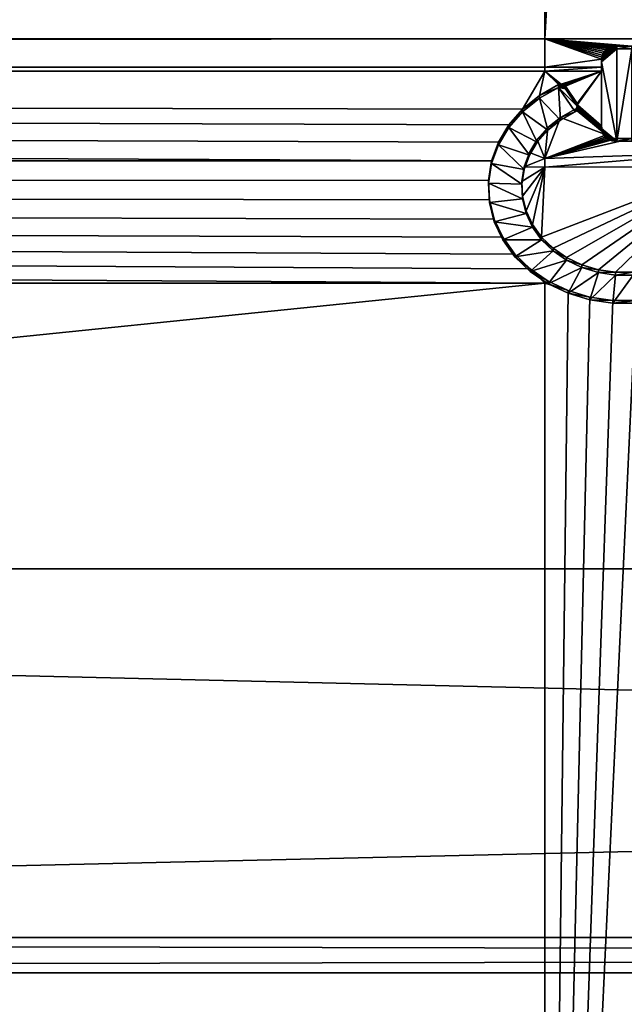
# Model space of a CAD drawing. Extents: x 0 to 895, y 0 to 479.
# Tile 5 of 30: x 368 to 380, y 24 to 44. Entities that reach past the tile are written whole.
import ezdxf

# ---------------------------------------------------------------- set-up
doc = ezdxf.new("R2010")
doc.units = 0

msp = doc.modelspace()

# ---------------------------------------------------------------- linework, layer by layer
for points in [[(788.799988, 448.7229), (788.799988, 25.122911), (106.199982, 448.7229)], [(106.199982, 448.7229), (788.799988, 25.122911), (106.199982, 25.122911)], [(788.099976, 448.022888, 395.237183), (788.099976, 25.822908, 131.417313), (106.899979, 448.022888, 395.237183)], [(106.899979, 448.022888, 395.237183), (788.099976, 25.822908, 131.417313), (106.899979, 25.822908, 131.417313)], [(788.099976, 25.822908, 0.7), (788.099976, 448.022888, 0.7), (106.899979, 25.822908, 0.7)], [(106.899979, 25.822908, 0.7), (788.099976, 448.022888, 0.7), (106.899979, 448.022888, 0.7)], [(377.929169, 43.612331, 149.254715), (377.929169, 255.127777, 281.424225), (0, 43.612331, 149.254715)], [(0, 43.612331, 149.254715), (377.929169, 255.127777, 281.424225), (0, 255.127777, 281.424225)], [(388.890106, 43.612331, 149.254715), (388.890106, 255.127777, 281.424225), (377.929169, 43.612331, 149.254715)], [(377.929169, 43.612331, 149.254715), (388.890106, 255.127777, 281.424225), (377.929169, 255.127777, 281.424225)], [(0, 43.047993, 148.902084), (377.929169, 43.047993, 148.902084), (377.929169, 43.612331, 149.254715)], [(0, 43.047993, 148.902084), (377.929169, 43.612331, 149.254715), (0, 43.612331, 149.254715)], [(379.107269, 43.361397, 149.0979), (379.137848, 43.391766, 149.116867), (377.929169, 43.612331, 149.254715)], [(377.929169, 43.612331, 149.254715), (379.137848, 43.391766, 149.116867), (379.173645, 43.417664, 149.133087)], [(379.173645, 43.417664, 149.133087), (379.213806, 43.438522, 149.146103), (377.929169, 43.612331, 149.254715)], [(377.929169, 43.612331, 149.254715), (379.213806, 43.438522, 149.146103), (379.257294, 43.453812, 149.155655)], [(377.929169, 43.612331, 149.254715), (379.257294, 43.453812, 149.155655), (379.30307, 43.463142, 149.161484)], [(379.05368, 43.251633, 149.029327), (379.064667, 43.290466, 149.053589), (377.929169, 43.612331, 149.254715)], [(377.929169, 43.612331, 149.254715), (379.064667, 43.290466, 149.053589), (379.082672, 43.327362, 149.076645)], [(377.929169, 43.612331, 149.254715), (379.082672, 43.327362, 149.076645), (379.107269, 43.361397, 149.0979)], [(379.30307, 43.463142, 149.161484), (379.350006, 43.46627, 149.163437), (377.929169, 43.612331, 149.254715)], [(377.929169, 43.612331, 149.254715), (379.350006, 43.46627, 149.163437), (379.649994, 43.46627, 149.163437)], [(377.929169, 43.612331, 149.254715), (379.649994, 43.46627, 149.163437), (388.890106, 43.612331, 149.254715)], [(379.05368, 43.251633, 149.029327), (377.929169, 43.612331, 149.254715), (379.049988, 43.211849, 149.004456)], [(379.049988, 43.211849, 149.004456), (377.929169, 43.612331, 149.254715), (377.929169, 43.047993, 148.902084)], [(379.350006, 43.41328, 149.248245), (379.049988, 43.158859, 149.089264), (379.349976, 41.583271, 148.104721)], [(379.350006, 43.41328, 149.248245), (379.30307, 43.410152, 149.246292), (379.049988, 43.158859, 149.089264)], [(379.049988, 43.158859, 149.089264), (379.30307, 43.410152, 149.246292), (379.257294, 43.400826, 149.240463)], [(379.049988, 43.158859, 149.089264), (379.257294, 43.400826, 149.240463), (379.213806, 43.385536, 149.230911)], [(379.213806, 43.385536, 149.230911), (379.173645, 43.364674, 149.217896), (379.049988, 43.158859, 149.089264)], [(379.049988, 43.158859, 149.089264), (379.173645, 43.364674, 149.217896), (379.137848, 43.338745, 149.201691)], [(379.049988, 43.158859, 149.089264), (379.137848, 43.338745, 149.201691), (379.107269, 43.308407, 149.182724)], [(379.107269, 43.308407, 149.182724), (379.05368, 43.198647, 149.114136), (379.049988, 43.158859, 149.089264)], [(379.107269, 43.308407, 149.182724), (379.064667, 43.237476, 149.138397), (379.05368, 43.198647, 149.114136)], [(379.064667, 43.237476, 149.138397), (379.064667, 43.290466, 149.053589), (379.05368, 43.251633, 149.029327)], [(379.082672, 43.274372, 149.161438), (379.082672, 43.327362, 149.076645), (379.064667, 43.290466, 149.053589)], [(379.082672, 43.274372, 149.161438), (379.064667, 43.237476, 149.138397), (379.107269, 43.308407, 149.182724)], [(379.082672, 43.274372, 149.161438), (379.064667, 43.290466, 149.053589), (379.064667, 43.237476, 149.138397)], [(379.107269, 43.308407, 149.182724), (379.107269, 43.361397, 149.0979), (379.082672, 43.327362, 149.076645)], [(379.107269, 43.308407, 149.182724), (379.082672, 43.327362, 149.076645), (379.082672, 43.274372, 149.161438)], [(379.137848, 43.338745, 149.201691), (379.137848, 43.391766, 149.116867), (379.107269, 43.361397, 149.0979)], [(379.137848, 43.338745, 149.201691), (379.107269, 43.361397, 149.0979), (379.107269, 43.308407, 149.182724)], [(379.173645, 43.364674, 149.217896), (379.173645, 43.417664, 149.133087), (379.137848, 43.391766, 149.116867)], [(379.173645, 43.364674, 149.217896), (379.137848, 43.391766, 149.116867), (379.137848, 43.338745, 149.201691)], [(379.213806, 43.385536, 149.230911), (379.213806, 43.438522, 149.146103), (379.173645, 43.417664, 149.133087)], [(379.213806, 43.385536, 149.230911), (379.173645, 43.417664, 149.133087), (379.173645, 43.364674, 149.217896)], [(379.257294, 43.400826, 149.240463), (379.257294, 43.453812, 149.155655), (379.213806, 43.438522, 149.146103)], [(379.257294, 43.400826, 149.240463), (379.213806, 43.438522, 149.146103), (379.213806, 43.385536, 149.230911)], [(379.30307, 43.410152, 149.246292), (379.30307, 43.463142, 149.161484), (379.257294, 43.453812, 149.155655)], [(379.30307, 43.410152, 149.246292), (379.257294, 43.453812, 149.155655), (379.257294, 43.400826, 149.240463)], [(379.350006, 43.41328, 149.248245), (379.350006, 43.46627, 149.163437), (379.30307, 43.463142, 149.161484)], [(379.350006, 43.41328, 149.248245), (379.30307, 43.463142, 149.161484), (379.30307, 43.410152, 149.246292)], [(379.649994, 41.583271, 148.104721), (379.649994, 43.41328, 149.248245), (379.349976, 41.583271, 148.104721)], [(379.349976, 41.583271, 148.104721), (379.649994, 43.41328, 149.248245), (379.350006, 43.41328, 149.248245)], [(379.350006, 43.41328, 149.248245), (379.649994, 43.41328, 149.248245), (379.350006, 43.46627, 149.163437)], [(379.350006, 43.46627, 149.163437), (379.649994, 43.41328, 149.248245), (379.649994, 43.46627, 149.163437)], [(379.049988, 43.211849, 149.004456), (377.929169, 43.047993, 148.902084), (379.049988, 43.047993, 148.902084)], [(379.05368, 43.198647, 149.114136), (379.05368, 43.251633, 149.029327), (379.049988, 43.211849, 149.004456)], [(379.05368, 43.198647, 149.114136), (379.049988, 43.211849, 149.004456), (379.049988, 43.158859, 149.089264)], [(379.049988, 43.047993, 148.902084), (379.049988, 43.158859, 149.089264), (379.049988, 43.211849, 149.004456)], [(379.049988, 42.97459, 148.856201), (379.049988, 41.837692, 148.263702), (379.049988, 43.158859, 149.089264)], [(379.049988, 42.97459, 148.856201), (379.049988, 43.158859, 149.089264), (379.049988, 43.047993, 148.902084)], [(379.349976, 41.583271, 148.104721), (379.049988, 43.158859, 149.089264), (379.049988, 41.837692, 148.263702)], [(379.064667, 43.237476, 149.138397), (379.05368, 43.251633, 149.029327), (379.05368, 43.198647, 149.114136)], [(0, 42.97459, 148.856201), (377.929169, 42.97459, 148.856201), (377.929169, 43.047993, 148.902084)], [(0, 42.97459, 148.856201), (377.929169, 43.047993, 148.902084), (0, 43.047993, 148.902084)], [(376.870789, 41.195004, 147.744186), (377.006348, 41.565479, 147.975693), (0, 42.97459, 148.856201)], [(0, 42.97459, 148.856201), (377.006348, 41.565479, 147.975693), (377.213898, 41.911156, 148.191711)], [(0, 42.97459, 148.856201), (377.213898, 41.911156, 148.191711), (377.487488, 42.222054, 148.385971)], [(0, 42.97459, 148.856201), (0, 41.24585, 147.77597), (376.870789, 41.195004, 147.744186)], [(377.487488, 42.222054, 148.385971), (377.929169, 42.97459, 148.856201), (0, 42.97459, 148.856201)], [(377.487488, 42.222054, 148.385971), (377.819183, 42.48914, 148.552887), (377.929169, 42.97459, 148.856201)], [(377.929169, 42.97459, 148.856201), (377.819183, 42.48914, 148.552887), (378.199432, 42.704762, 148.687607)], [(379.049988, 43.047993, 148.902084), (377.929169, 43.047993, 148.902084), (377.929169, 42.97459, 148.856201)], [(379.049988, 43.047993, 148.902084), (377.929169, 42.97459, 148.856201), (379.049988, 42.97459, 148.856201)], [(378.215149, 42.710693, 148.691315), (378.231873, 42.714237, 148.693527), (377.929169, 42.97459, 148.856201)], [(377.929169, 42.97459, 148.856201), (378.231873, 42.714237, 148.693527), (378.249023, 42.715309, 148.694199)], [(379.049988, 42.97459, 148.856201), (377.929169, 42.97459, 148.856201), (378.249023, 42.715309, 148.694199)], [(377.929169, 42.97459, 148.856201), (378.199432, 42.704762, 148.687607), (378.215149, 42.710693, 148.691315)], [(379.049988, 42.97459, 148.856201), (378.249023, 42.715309, 148.694199), (378.266174, 42.713882, 148.693298)], [(378.282745, 42.709946, 148.690857), (379.049988, 42.97459, 148.856201), (378.266174, 42.713882, 148.693298)], [(378.298309, 42.70369, 148.686935), (379.049988, 42.97459, 148.856201), (378.282745, 42.709946, 148.690857)], [(378.298309, 42.70369, 148.686935), (378.312347, 42.695255, 148.681656), (379.049988, 42.97459, 148.856201)], [(379.049988, 42.97459, 148.856201), (378.312347, 42.695255, 148.681656), (378.324493, 42.684883, 148.675186)], [(379.049988, 42.97459, 148.856201), (378.324493, 42.684883, 148.675186), (378.334351, 42.672932, 148.667709)], [(378.334351, 42.672932, 148.667709), (378.564392, 42.335003, 148.456543), (379.049988, 42.97459, 148.856201)], [(379.049988, 42.97459, 148.856201), (378.564392, 42.335003, 148.456543), (378.571228, 42.322784, 148.448929)], [(379.049988, 42.97459, 148.856201), (378.571228, 42.322784, 148.448929), (378.575684, 42.309822, 148.440826)], [(379.049988, 42.97459, 148.856201), (378.575684, 42.309822, 148.440826), (379.049988, 41.890682, 148.178909)], [(379.049988, 41.890682, 148.178909), (379.049988, 41.837692, 148.263702), (379.049988, 42.97459, 148.856201)], [(378.199432, 42.651772, 148.7724), (378.199432, 42.704762, 148.687607), (377.819183, 42.48914, 148.552887)], [(378.215149, 42.657703, 148.776108), (378.215149, 42.710693, 148.691315), (378.199432, 42.704762, 148.687607)], [(378.215149, 42.657703, 148.776108), (378.199432, 42.704762, 148.687607), (378.199432, 42.651772, 148.7724)], [(378.231873, 42.661251, 148.778336), (378.231873, 42.714237, 148.693527), (378.215149, 42.710693, 148.691315)], [(378.231873, 42.661251, 148.778336), (378.215149, 42.710693, 148.691315), (378.215149, 42.657703, 148.776108)], [(378.249023, 42.662323, 148.779007), (378.249023, 42.715309, 148.694199), (378.231873, 42.714237, 148.693527)], [(378.249023, 42.662323, 148.779007), (378.231873, 42.714237, 148.693527), (378.231873, 42.661251, 148.778336)], [(378.266174, 42.660892, 148.778091), (378.266174, 42.713882, 148.693298), (378.249023, 42.715309, 148.694199)], [(378.266174, 42.660892, 148.778091), (378.249023, 42.715309, 148.694199), (378.249023, 42.662323, 148.779007)], [(378.282745, 42.65696, 148.77565), (378.282745, 42.709946, 148.690857), (378.266174, 42.713882, 148.693298)], [(378.282745, 42.65696, 148.77565), (378.266174, 42.713882, 148.693298), (378.266174, 42.660892, 148.778091)], [(378.298309, 42.6507, 148.771729), (378.298309, 42.70369, 148.686935), (378.282745, 42.709946, 148.690857)], [(378.298309, 42.6507, 148.771729), (378.282745, 42.709946, 148.690857), (378.282745, 42.65696, 148.77565)], [(378.312347, 42.642265, 148.766464), (378.312347, 42.695255, 148.681656), (378.298309, 42.70369, 148.686935)], [(378.312347, 42.642265, 148.766464), (378.298309, 42.70369, 148.686935), (378.298309, 42.6507, 148.771729)], [(378.324493, 42.631893, 148.759995), (378.324493, 42.684883, 148.675186), (378.312347, 42.695255, 148.681656)], [(378.324493, 42.631893, 148.759995), (378.312347, 42.695255, 148.681656), (378.312347, 42.642265, 148.766464)], [(378.199432, 42.651772, 148.7724), (377.819183, 42.48914, 148.552887), (377.819183, 42.436153, 148.63768)], [(378.237518, 42.003155, 148.367111), (378.199432, 42.651772, 148.7724), (377.819183, 42.436153, 148.63768)], [(378.334351, 42.619915, 148.752518), (378.215149, 42.657703, 148.776108), (378.199432, 42.651772, 148.7724)], [(378.334351, 42.619915, 148.752518), (378.199432, 42.651772, 148.7724), (378.564392, 42.282017, 148.541351)], [(378.525726, 42.165192, 148.468353), (378.564392, 42.282017, 148.541351), (378.199432, 42.651772, 148.7724)], [(378.525726, 42.165192, 148.468353), (378.199432, 42.651772, 148.7724), (378.237518, 42.003155, 148.367111)], [(378.231873, 42.661251, 148.778336), (378.215149, 42.657703, 148.776108), (378.334351, 42.619915, 148.752518)], [(378.334351, 42.619915, 148.752518), (378.249023, 42.662323, 148.779007), (378.231873, 42.661251, 148.778336)], [(378.334351, 42.619915, 148.752518), (378.266174, 42.660892, 148.778091), (378.249023, 42.662323, 148.779007)], [(378.312347, 42.642265, 148.766464), (378.282745, 42.65696, 148.77565), (378.266174, 42.660892, 148.778091)], [(378.312347, 42.642265, 148.766464), (378.266174, 42.660892, 148.778091), (378.324493, 42.631893, 148.759995)], [(378.324493, 42.631893, 148.759995), (378.266174, 42.660892, 148.778091), (378.334351, 42.619915, 148.752518)], [(378.298309, 42.6507, 148.771729), (378.282745, 42.65696, 148.77565), (378.312347, 42.642265, 148.766464)], [(378.334351, 42.619915, 148.752518), (378.334351, 42.672932, 148.667709), (378.324493, 42.684883, 148.675186)], [(378.334351, 42.619915, 148.752518), (378.324493, 42.684883, 148.675186), (378.324493, 42.631893, 148.759995)], [(378.334351, 42.619915, 148.752518), (378.564392, 42.282017, 148.541351), (378.334351, 42.672932, 148.667709)], [(378.334351, 42.672932, 148.667709), (378.564392, 42.282017, 148.541351), (378.564392, 42.335003, 148.456543)], [(377.819183, 42.436153, 148.63768), (377.819183, 42.48914, 148.552887), (377.487488, 42.222054, 148.385971)], [(377.819183, 42.436153, 148.63768), (377.487488, 42.222054, 148.385971), (377.487488, 42.169064, 148.470779)], [(377.98587, 41.802048, 148.241425), (377.819183, 42.436153, 148.63768), (377.487488, 42.169064, 148.470779)], [(378.237518, 42.003155, 148.367111), (377.819183, 42.436153, 148.63768), (377.98587, 41.802048, 148.241425)], [(378.571228, 42.269794, 148.533737), (378.571228, 42.322784, 148.448929), (378.564392, 42.335003, 148.456543)], [(378.571228, 42.269794, 148.533737), (378.564392, 42.335003, 148.456543), (378.564392, 42.282017, 148.541351)], [(378.575684, 42.256832, 148.52562), (378.575684, 42.309822, 148.440826), (378.571228, 42.322784, 148.448929)], [(378.575684, 42.256832, 148.52562), (378.571228, 42.322784, 148.448929), (378.571228, 42.269794, 148.533737)], [(379.049988, 41.890682, 148.178909), (378.575684, 42.309822, 148.440826), (378.577667, 42.29644, 148.432449)], [(378.577667, 42.24345, 148.517258), (378.577667, 42.29644, 148.432449), (378.575684, 42.309822, 148.440826)], [(378.577667, 42.24345, 148.517258), (378.575684, 42.309822, 148.440826), (378.575684, 42.256832, 148.52562)], [(377.487488, 42.169064, 148.470779), (377.487488, 42.222054, 148.385971), (377.213898, 41.911156, 148.191711)], [(377.487488, 42.169064, 148.470779), (377.213898, 41.911156, 148.191711), (377.213898, 41.858166, 148.276505)], [(377.778076, 41.567623, 148.094971), (377.487488, 42.169064, 148.470779), (377.213898, 41.858166, 148.276505)], [(377.98587, 41.802048, 148.241425), (377.487488, 42.169064, 148.470779), (377.778076, 41.567623, 148.094971)], [(379.137848, 41.710766, 148.066498), (378.525726, 42.218178, 148.38356), (378.237518, 42.056171, 148.282303)], [(378.525726, 42.165192, 148.468353), (378.237518, 42.056171, 148.282303), (378.525726, 42.218178, 148.38356)], [(378.237518, 42.003155, 148.367111), (378.237518, 42.056171, 148.282303), (378.525726, 42.165192, 148.468353)], [(378.571228, 42.269794, 148.533737), (378.564392, 42.282017, 148.541351), (378.525726, 42.165192, 148.468353)], [(378.525726, 42.165192, 148.468353), (378.575684, 42.256832, 148.52562), (378.571228, 42.269794, 148.533737)], [(378.525726, 42.165192, 148.468353), (378.539062, 42.172581, 148.472977), (378.575684, 42.256832, 148.52562)], [(378.539062, 42.225571, 148.388184), (378.525726, 42.218178, 148.38356), (379.137848, 41.710766, 148.066498)], [(378.525726, 42.165192, 148.468353), (378.525726, 42.218178, 148.38356), (378.539062, 42.225571, 148.388184)], [(378.525726, 42.165192, 148.468353), (378.539062, 42.225571, 148.388184), (378.539062, 42.172581, 148.472977)], [(378.575684, 42.256832, 148.52562), (378.539062, 42.172581, 148.472977), (378.550842, 42.181671, 148.478668)], [(378.550842, 42.234688, 148.39386), (378.539062, 42.225571, 148.388184), (379.137848, 41.710766, 148.066498)], [(378.539062, 42.172581, 148.472977), (378.539062, 42.225571, 148.388184), (378.550842, 42.234688, 148.39386)], [(378.539062, 42.172581, 148.472977), (378.550842, 42.234688, 148.39386), (378.550842, 42.181671, 148.478668)], [(378.575684, 42.256832, 148.52562), (378.550842, 42.181671, 148.478668), (378.577667, 42.24345, 148.517258)], [(378.550842, 42.234688, 148.39386), (379.137848, 41.710766, 148.066498), (378.56073, 42.245239, 148.400467)], [(378.550842, 42.181671, 148.478668), (378.550842, 42.234688, 148.39386), (378.56073, 42.245239, 148.400467)], [(378.550842, 42.181671, 148.478668), (378.56073, 42.245239, 148.400467), (378.56073, 42.192249, 148.485275)], [(378.577667, 42.24345, 148.517258), (378.550842, 42.181671, 148.478668), (378.577148, 42.22995, 148.50882)], [(378.577148, 42.22995, 148.50882), (378.550842, 42.181671, 148.478668), (378.574066, 42.21669, 148.500549)], [(378.574066, 42.21669, 148.500549), (378.550842, 42.181671, 148.478668), (378.56073, 42.192249, 148.485275)], [(379.05368, 41.850864, 148.154037), (378.568542, 42.257011, 148.407822), (378.56073, 42.245239, 148.400467)], [(378.56073, 42.192249, 148.485275), (378.56073, 42.245239, 148.400467), (378.568542, 42.257011, 148.407822)], [(378.56073, 42.192249, 148.485275), (378.568542, 42.257011, 148.407822), (378.568542, 42.204021, 148.492615)], [(378.56073, 42.245239, 148.400467), (379.137848, 41.710766, 148.066498), (379.107269, 41.741135, 148.085464)], [(378.56073, 42.245239, 148.400467), (379.107269, 41.741135, 148.085464), (379.082672, 41.775166, 148.10672)], [(379.05368, 41.850864, 148.154037), (378.56073, 42.245239, 148.400467), (379.064667, 41.812061, 148.129776)], [(379.064667, 41.812061, 148.129776), (378.56073, 42.245239, 148.400467), (379.082672, 41.775166, 148.10672)], [(378.574066, 42.21669, 148.500549), (378.56073, 42.192249, 148.485275), (378.568542, 42.204021, 148.492615)], [(379.049988, 41.890682, 148.178909), (378.574066, 42.269676, 148.415726), (378.568542, 42.257011, 148.407822)], [(378.568542, 42.204021, 148.492615), (378.568542, 42.257011, 148.407822), (378.574066, 42.269676, 148.415726)], [(378.568542, 42.204021, 148.492615), (378.574066, 42.269676, 148.415726), (378.574066, 42.21669, 148.500549)], [(379.049988, 41.890682, 148.178909), (378.568542, 42.257011, 148.407822), (379.05368, 41.850864, 148.154037)], [(378.577148, 42.28294, 148.424011), (378.574066, 42.269676, 148.415726), (379.049988, 41.890682, 148.178909)], [(378.574066, 42.21669, 148.500549), (378.574066, 42.269676, 148.415726), (378.577148, 42.28294, 148.424011)], [(378.574066, 42.21669, 148.500549), (378.577148, 42.28294, 148.424011), (378.577148, 42.22995, 148.50882)], [(379.049988, 41.890682, 148.178909), (378.577667, 42.29644, 148.432449), (378.577148, 42.28294, 148.424011)], [(378.577148, 42.22995, 148.50882), (378.577148, 42.28294, 148.424011), (378.577667, 42.29644, 148.432449)], [(378.577148, 42.22995, 148.50882), (378.577667, 42.29644, 148.432449), (378.577667, 42.24345, 148.517258)], [(377.213898, 41.858166, 148.276505), (377.213898, 41.911156, 148.191711), (377.006348, 41.565479, 147.975693)], [(379.137848, 41.710766, 148.066498), (378.237518, 42.056171, 148.282303), (377.929169, 41.24585, 147.77597)], [(377.929169, 41.24585, 147.77597), (378.237518, 42.056171, 148.282303), (377.98587, 41.855038, 148.156631)], [(378.237518, 42.003155, 148.367111), (377.98587, 41.855038, 148.156631), (378.237518, 42.056171, 148.282303)], [(377.98587, 41.802048, 148.241425), (377.98587, 41.855038, 148.156631), (378.237518, 42.003155, 148.367111)], [(377.213898, 41.858166, 148.276505), (377.006348, 41.565479, 147.975693), (377.006348, 41.512489, 148.060501)], [(377.620178, 41.306732, 147.931931), (377.213898, 41.858166, 148.276505), (377.006348, 41.512489, 148.060501)], [(377.778076, 41.567623, 148.094971), (377.213898, 41.858166, 148.276505), (377.620178, 41.306732, 147.931931)], [(377.929169, 41.24585, 147.77597), (377.98587, 41.855038, 148.156631), (377.778076, 41.620613, 148.010162)], [(377.98587, 41.802048, 148.241425), (377.778076, 41.620613, 148.010162), (377.98587, 41.855038, 148.156631)], [(377.778076, 41.567623, 148.094971), (377.778076, 41.620613, 148.010162), (377.98587, 41.802048, 148.241425)], [(379.049988, 41.837692, 148.263702), (379.049988, 41.890682, 148.178909), (379.05368, 41.850864, 148.154037)], [(379.049988, 41.837692, 148.263702), (379.05368, 41.850864, 148.154037), (379.05368, 41.797874, 148.238831)], [(379.349976, 41.583271, 148.104721), (379.049988, 41.837692, 148.263702), (379.05368, 41.797874, 148.238831)], [(379.05368, 41.797874, 148.238831), (379.05368, 41.850864, 148.154037), (379.064667, 41.812061, 148.129776)], [(379.05368, 41.797874, 148.238831), (379.064667, 41.812061, 148.129776), (379.064667, 41.759075, 148.214584)], [(379.05368, 41.797874, 148.238831), (379.064667, 41.759075, 148.214584), (379.349976, 41.583271, 148.104721)], [(379.064667, 41.759075, 148.214584), (379.064667, 41.812061, 148.129776), (379.082672, 41.775166, 148.10672)], [(379.064667, 41.759075, 148.214584), (379.082672, 41.775166, 148.10672), (379.082672, 41.722179, 148.191544)], [(379.349976, 41.583271, 148.104721), (379.064667, 41.759075, 148.214584), (379.082672, 41.722179, 148.191544)], [(379.082672, 41.722179, 148.191544), (379.082672, 41.775166, 148.10672), (379.107269, 41.741135, 148.085464)], [(379.082672, 41.722179, 148.191544), (379.107269, 41.741135, 148.085464), (379.107269, 41.688145, 148.170258)], [(379.349976, 41.583271, 148.104721), (379.082672, 41.722179, 148.191544), (379.30304, 41.586399, 148.106689)], [(379.30304, 41.586399, 148.106689), (379.082672, 41.722179, 148.191544), (379.257263, 41.595726, 148.112503)], [(379.082672, 41.722179, 148.191544), (379.107269, 41.688145, 148.170258), (379.257263, 41.595726, 148.112503)], [(379.107269, 41.688145, 148.170258), (379.107269, 41.741135, 148.085464), (379.137848, 41.710766, 148.066498)], [(377.006348, 41.512489, 148.060501), (377.006348, 41.565479, 147.975693), (376.870789, 41.195004, 147.744186)], [(377.778076, 41.620613, 148.010162), (377.620178, 41.359722, 147.847137), (377.929169, 41.24585, 147.77597)], [(377.778076, 41.567623, 148.094971), (377.620178, 41.359722, 147.847137), (377.778076, 41.620613, 148.010162)], [(377.620178, 41.306732, 147.931931), (377.620178, 41.359722, 147.847137), (377.778076, 41.567623, 148.094971)], [(377.929169, 41.24585, 147.77597), (379.173645, 41.684837, 148.050293), (379.137848, 41.710766, 148.066498)], [(377.929169, 41.24585, 147.77597), (379.213776, 41.663975, 148.037262), (379.173645, 41.684837, 148.050293)], [(379.257263, 41.648716, 148.02771), (379.213776, 41.663975, 148.037262), (377.929169, 41.24585, 147.77597)], [(379.30304, 41.639389, 148.021896), (379.257263, 41.648716, 148.02771), (377.929169, 41.24585, 147.77597)], [(379.30304, 41.639389, 148.021896), (377.929169, 41.24585, 147.77597), (379.349976, 41.636257, 148.019928)], [(377.929169, 41.24585, 147.77597), (381.379822, 41.359722, 147.847137), (379.649994, 41.636257, 148.019928)], [(377.929169, 41.24585, 147.77597), (379.649994, 41.636257, 148.019928), (379.349976, 41.636257, 148.019928)], [(379.107269, 41.688145, 148.170258), (379.137848, 41.710766, 148.066498), (379.137848, 41.657776, 148.151291)], [(379.257263, 41.595726, 148.112503), (379.107269, 41.688145, 148.170258), (379.137848, 41.657776, 148.151291)], [(379.137848, 41.657776, 148.151291), (379.137848, 41.710766, 148.066498), (379.173645, 41.684837, 148.050293)], [(379.137848, 41.657776, 148.151291), (379.173645, 41.684837, 148.050293), (379.173645, 41.631847, 148.135101)], [(379.257263, 41.595726, 148.112503), (379.137848, 41.657776, 148.151291), (379.213776, 41.610985, 148.122055)], [(379.213776, 41.610985, 148.122055), (379.137848, 41.657776, 148.151291), (379.173645, 41.631847, 148.135101)], [(379.173645, 41.631847, 148.135101), (379.173645, 41.684837, 148.050293), (379.213776, 41.663975, 148.037262)], [(379.173645, 41.631847, 148.135101), (379.213776, 41.663975, 148.037262), (379.213776, 41.610985, 148.122055)], [(379.213776, 41.610985, 148.122055), (379.213776, 41.663975, 148.037262), (379.257263, 41.648716, 148.02771)], [(379.213776, 41.610985, 148.122055), (379.257263, 41.648716, 148.02771), (379.257263, 41.595726, 148.112503)], [(379.257263, 41.595726, 148.112503), (379.257263, 41.648716, 148.02771), (379.30304, 41.639389, 148.021896)], [(379.257263, 41.595726, 148.112503), (379.30304, 41.639389, 148.021896), (379.30304, 41.586399, 148.106689)], [(379.30304, 41.586399, 148.106689), (379.30304, 41.639389, 148.021896), (379.349976, 41.636257, 148.019928)], [(379.30304, 41.586399, 148.106689), (379.349976, 41.636257, 148.019928), (379.349976, 41.583271, 148.104721)], [(379.649994, 41.583271, 148.104721), (379.349976, 41.583271, 148.104721), (379.649994, 41.636257, 148.019928)], [(379.649994, 41.636257, 148.019928), (379.349976, 41.583271, 148.104721), (379.349976, 41.636257, 148.019928)], [(377.006348, 41.512489, 148.060501), (376.870789, 41.195004, 147.744186), (376.870789, 41.141987, 147.828995)], [(377.516724, 41.02692, 147.75708), (377.006348, 41.512489, 148.060501), (376.870789, 41.141987, 147.828995)], [(377.620178, 41.306732, 147.931931), (377.006348, 41.512489, 148.060501), (377.516724, 41.02692, 147.75708)], [(377.929169, 41.24585, 147.77597), (377.620178, 41.359722, 147.847137), (377.516724, 41.07991, 147.672287)], [(377.620178, 41.306732, 147.931931), (377.516724, 41.07991, 147.672287), (377.620178, 41.359722, 147.847137)], [(377.929169, 41.074276, 147.668762), (381.483246, 41.07991, 147.672287), (381.379822, 41.359722, 147.847137)], [(377.929169, 41.074276, 147.668762), (381.379822, 41.359722, 147.847137), (377.929169, 41.24585, 147.77597)], [(376.870789, 41.195004, 147.744186), (0, 41.24585, 147.77597), (0, 41.074276, 147.668762)], [(376.870789, 41.195004, 147.744186), (0, 41.074276, 147.668762), (376.811188, 40.810375, 147.50386)], [(376.870789, 41.141987, 147.828995), (376.870789, 41.195004, 147.744186), (376.811188, 40.810375, 147.50386)], [(376.870789, 41.141987, 147.828995), (376.811188, 40.810375, 147.50386), (376.811188, 40.757389, 147.588669)], [(377.470734, 40.736259, 147.57547), (376.870789, 41.141987, 147.828995), (376.811188, 40.757389, 147.588669)], [(377.516724, 41.02692, 147.75708), (376.870789, 41.141987, 147.828995), (377.470734, 40.736259, 147.57547)], [(377.516724, 41.02692, 147.75708), (377.516724, 41.07991, 147.672287), (377.620178, 41.306732, 147.931931)], [(377.929169, 41.24585, 147.77597), (377.516724, 41.07991, 147.672287), (377.929169, 41.074276, 147.668762)], [(0, 41.074276, 147.668762), (0, 38.775982, 146.232635), (377.929169, 38.775982, 146.232635)], [(377.929169, 38.775982, 146.232635), (377.634674, 39.060741, 146.410553), (0, 41.074276, 147.668762)], [(0, 41.074276, 147.668762), (377.634674, 39.060741, 146.410553), (377.333038, 39.352356, 146.592773)], [(0, 41.074276, 147.668762), (377.333038, 39.352356, 146.592773), (377.093964, 39.683075, 146.799438)], [(377.093964, 39.683075, 146.799438), (376.924408, 40.043354, 147.024567), (0, 41.074276, 147.668762)], [(0, 41.074276, 147.668762), (376.924408, 40.043354, 147.024567), (376.829224, 40.422768, 147.261658)], [(0, 41.074276, 147.668762), (376.829224, 40.422768, 147.261658), (376.811188, 40.810375, 147.50386)], [(377.929169, 41.074276, 147.668762), (377.516724, 41.07991, 147.672287), (377.470734, 40.789246, 147.490662)], [(377.516724, 41.02692, 147.75708), (377.470734, 40.789246, 147.490662), (377.516724, 41.07991, 147.672287)], [(377.929169, 41.074276, 147.668762), (377.470734, 40.789246, 147.490662), (377.483551, 40.496201, 147.307541)], [(377.470734, 40.736259, 147.57547), (377.470734, 40.789246, 147.490662), (377.516724, 41.02692, 147.75708)], [(377.483551, 40.496201, 147.307541), (377.554779, 40.209232, 147.12822), (377.929169, 41.074276, 147.668762)], [(377.929169, 41.074276, 147.668762), (377.554779, 40.209232, 147.12822), (377.682373, 39.936661, 146.957901)], [(377.929169, 41.074276, 147.668762), (377.682373, 39.936661, 146.957901), (377.86261, 39.686413, 146.801514)], [(377.86261, 39.686413, 146.801514), (381.483246, 41.07991, 147.672287), (377.929169, 41.074276, 147.668762)], [(377.86261, 39.686413, 146.801514), (378.090302, 39.465694, 146.663605), (381.483246, 41.07991, 147.672287)], [(381.483246, 41.07991, 147.672287), (378.090302, 39.465694, 146.663605), (378.358826, 39.280922, 146.548141)], [(381.483246, 41.07991, 147.672287), (378.358826, 39.280922, 146.548141), (378.6604, 39.137424, 146.458496)], [(378.6604, 39.137424, 146.458496), (378.986298, 39.039402, 146.397232), (381.483246, 41.07991, 147.672287)], [(381.483246, 41.07991, 147.672287), (378.986298, 39.039402, 146.397232), (379.327087, 38.989662, 146.36615)], [(381.483246, 41.07991, 147.672287), (379.327087, 38.989662, 146.36615), (379.672882, 38.989662, 146.36615)], [(376.811188, 40.757389, 147.588669), (376.811188, 40.810375, 147.50386), (376.829224, 40.422768, 147.261658)], [(376.811188, 40.757389, 147.588669), (376.829224, 40.422768, 147.261658), (376.829224, 40.369778, 147.346466)], [(377.470734, 40.736259, 147.57547), (376.811188, 40.757389, 147.588669), (377.483551, 40.443211, 147.392349)], [(377.483551, 40.443211, 147.392349), (376.811188, 40.757389, 147.588669), (376.829224, 40.369778, 147.346466)], [(377.470734, 40.736259, 147.57547), (377.483551, 40.496201, 147.307541), (377.470734, 40.789246, 147.490662)], [(377.483551, 40.443211, 147.392349), (377.483551, 40.496201, 147.307541), (377.470734, 40.736259, 147.57547)], [(377.483551, 40.443211, 147.392349), (376.829224, 40.369778, 147.346466), (377.554779, 40.156246, 147.213028)], [(376.829224, 40.369778, 147.346466), (376.829224, 40.422768, 147.261658), (376.924408, 40.043354, 147.024567)], [(376.829224, 40.369778, 147.346466), (376.924408, 40.043354, 147.024567), (376.924408, 39.990364, 147.109375)], [(377.554779, 40.156246, 147.213028), (376.829224, 40.369778, 147.346466), (376.924408, 39.990364, 147.109375)], [(377.483551, 40.443211, 147.392349), (377.554779, 40.209232, 147.12822), (377.483551, 40.496201, 147.307541)], [(377.554779, 40.156246, 147.213028), (377.554779, 40.209232, 147.12822), (377.483551, 40.443211, 147.392349)], [(377.554779, 40.156246, 147.213028), (376.924408, 39.990364, 147.109375), (377.682373, 39.883675, 147.042709)], [(377.554779, 40.156246, 147.213028), (377.682373, 39.936661, 146.957901), (377.554779, 40.209232, 147.12822)], [(377.682373, 39.883675, 147.042709), (377.682373, 39.936661, 146.957901), (377.554779, 40.156246, 147.213028)], [(376.924408, 39.990364, 147.109375), (376.924408, 40.043354, 147.024567), (377.093964, 39.683075, 146.799438)], [(376.924408, 39.990364, 147.109375), (377.093964, 39.683075, 146.799438), (377.093964, 39.630085, 146.884247)], [(377.682373, 39.883675, 147.042709), (376.924408, 39.990364, 147.109375), (377.093964, 39.630085, 146.884247)], [(377.682373, 39.883675, 147.042709), (377.093964, 39.630085, 146.884247), (377.86261, 39.633423, 146.886322)], [(377.682373, 39.883675, 147.042709), (377.86261, 39.686413, 146.801514), (377.682373, 39.936661, 146.957901)], [(377.86261, 39.633423, 146.886322), (377.86261, 39.686413, 146.801514), (377.682373, 39.883675, 147.042709)], [(377.093964, 39.630085, 146.884247), (377.093964, 39.683075, 146.799438), (377.333038, 39.352356, 146.592773)], [(377.86261, 39.633423, 146.886322), (377.093964, 39.630085, 146.884247), (377.333038, 39.29937, 146.677582)], [(377.093964, 39.630085, 146.884247), (377.333038, 39.352356, 146.592773), (377.333038, 39.29937, 146.677582)], [(377.86261, 39.633423, 146.886322), (377.333038, 39.29937, 146.677582), (378.090302, 39.412678, 146.748413)], [(377.86261, 39.633423, 146.886322), (378.090302, 39.465694, 146.663605), (377.86261, 39.686413, 146.801514)], [(378.090302, 39.412678, 146.748413), (378.090302, 39.465694, 146.663605), (377.86261, 39.633423, 146.886322)], [(378.090302, 39.412678, 146.748413), (377.333038, 39.29937, 146.677582), (377.634674, 39.007751, 146.495377)], [(378.090302, 39.412678, 146.748413), (377.634674, 39.007751, 146.495377), (378.358826, 39.227901, 146.632935)], [(378.090302, 39.412678, 146.748413), (378.358826, 39.280922, 146.548141), (378.090302, 39.465694, 146.663605)], [(378.358826, 39.227901, 146.632935), (378.358826, 39.280922, 146.548141), (378.090302, 39.412678, 146.748413)], [(377.333038, 39.29937, 146.677582), (377.333038, 39.352356, 146.592773), (377.634674, 39.060741, 146.410553)], [(377.333038, 39.29937, 146.677582), (377.634674, 39.060741, 146.410553), (377.634674, 39.007751, 146.495377)], [(378.358826, 39.227901, 146.632935), (377.634674, 39.007751, 146.495377), (377.990173, 38.763641, 146.34285)], [(378.358826, 39.227901, 146.632935), (377.990173, 38.763641, 146.34285), (378.6604, 39.084435, 146.543289)], [(378.358826, 39.227901, 146.632935), (378.6604, 39.137424, 146.458496), (378.358826, 39.280922, 146.548141)], [(378.6604, 39.084435, 146.543289), (378.6604, 39.137424, 146.458496), (378.358826, 39.227901, 146.632935)], [(377.929169, 38.775982, 146.232635), (377.990173, 38.816631, 146.258026), (377.634674, 39.060741, 146.410553)], [(377.634674, 39.007751, 146.495377), (377.634674, 39.060741, 146.410553), (377.990173, 38.816631, 146.258026)], [(377.634674, 39.007751, 146.495377), (377.990173, 38.816631, 146.258026), (377.990173, 38.763641, 146.34285)], [(378.6604, 39.084435, 146.543289), (377.990173, 38.763641, 146.34285), (378.389282, 38.574131, 146.224411)], [(378.6604, 39.084435, 146.543289), (378.389282, 38.574131, 146.224411), (378.986298, 38.986416, 146.48204)], [(378.986298, 38.986416, 146.48204), (378.389282, 38.574131, 146.224411), (378.820465, 38.444668, 146.143509)], [(378.6604, 39.084435, 146.543289), (378.986298, 39.039402, 146.397232), (378.6604, 39.137424, 146.458496)], [(378.986298, 38.986416, 146.48204), (378.986298, 39.039402, 146.397232), (378.6604, 39.084435, 146.543289)], [(378.986298, 38.986416, 146.48204), (378.820465, 38.444668, 146.143509), (379.327087, 38.936676, 146.450958)], [(378.986298, 38.986416, 146.48204), (379.327087, 38.989662, 146.36615), (378.986298, 39.039402, 146.397232)], [(379.327087, 38.936676, 146.450958), (379.327087, 38.989662, 146.36615), (378.986298, 38.986416, 146.48204)], [(379.672882, 38.936676, 146.450958), (379.672882, 38.989662, 146.36615), (379.327087, 38.936676, 146.450958)], [(379.327087, 38.936676, 146.450958), (379.672882, 38.989662, 146.36615), (379.327087, 38.989662, 146.36615)], [(378.389282, 38.627117, 146.139603), (377.990173, 38.816631, 146.258026), (377.929169, 38.775982, 146.232635)], [(377.990173, 38.763641, 146.34285), (377.990173, 38.816631, 146.258026), (378.389282, 38.627117, 146.139603)], [(379.327087, 38.936676, 146.450958), (378.820465, 38.444668, 146.143509), (379.271271, 38.378983, 146.102463)], [(379.327087, 38.936676, 146.450958), (379.271271, 38.378983, 146.102463), (379.672882, 38.936676, 146.450958)], [(379.672882, 38.936676, 146.450958), (379.271271, 38.378983, 146.102463), (379.728699, 38.378983, 146.102463)], [(377.929169, 0, 122.002708), (377.929169, 38.775982, 146.232635), (0, 0, 122.002708)], [(0, 0, 122.002708), (377.929169, 38.775982, 146.232635), (0, 38.775982, 146.232635)], [(377.929169, 0, 122.002708), (378.389282, 38.627117, 146.139603), (377.929169, 38.775982, 146.232635)], [(378.820465, 38.497658, 146.058716), (378.389282, 38.627117, 146.139603), (377.929169, 0, 122.002708)], [(377.990173, 38.763641, 146.34285), (378.389282, 38.627117, 146.139603), (378.389282, 38.574131, 146.224411)], [(378.389282, 38.574131, 146.224411), (378.389282, 38.627117, 146.139603), (378.820465, 38.497658, 146.058716)], [(377.929169, 0, 122.002708), (379.271271, 38.431973, 146.017654), (378.820465, 38.497658, 146.058716)], [(388.890106, 0, 122.002708), (379.728699, 38.431973, 146.017654), (377.929169, 0, 122.002708)], [(377.929169, 0, 122.002708), (379.728699, 38.431973, 146.017654), (379.271271, 38.431973, 146.017654)], [(378.389282, 38.574131, 146.224411), (378.820465, 38.497658, 146.058716), (378.820465, 38.444668, 146.143509)], [(378.820465, 38.444668, 146.143509), (378.820465, 38.497658, 146.058716), (379.271271, 38.431973, 146.017654)], [(378.820465, 38.444668, 146.143509), (379.271271, 38.431973, 146.017654), (379.271271, 38.378983, 146.102463)], [(379.271271, 38.378983, 146.102463), (379.271271, 38.431973, 146.017654), (379.728699, 38.431973, 146.017654)], [(379.271271, 38.378983, 146.102463), (379.728699, 38.431973, 146.017654), (379.728699, 38.378983, 146.102463)], [(277.5, 33.122898, 15.652672), (617.5, 33.122898, 15.652672), (277.5, 25.122911, 15.652672)], [(277.5, 25.122911, 15.652672), (617.5, 33.122898, 15.652672), (617.5, 25.122911, 15.652672)], [(617.5, 33.122898, 116.152672), (277.5, 33.122898, 116.152672), (617.5, 25.122911, 116.152672)], [(617.5, 25.122911, 116.152672), (277.5, 33.122898, 116.152672), (277.5, 25.122911, 116.152672)], [(277.5, 33.122898, 15.652672), (277.5, 33.122898, 116.152672), (617.5, 33.122898, 15.652672)], [(617.5, 33.122898, 15.652672), (277.5, 33.122898, 116.152672), (617.5, 33.122898, 116.152672)], [(106.899979, 25.822908, 131.417313), (788.099976, 25.822908, 131.417313), (618, 25.822908, 116.652672)], [(618, 25.822908, 116.652672), (277, 25.822908, 116.652672), (106.899979, 25.822908, 131.417313)], [(788.099976, 25.822908, 0.7), (106.899979, 25.822908, 0.7), (277, 25.822908, 15.152672)], [(277, 25.822908, 15.152672), (618, 25.822908, 15.152672), (788.099976, 25.822908, 0.7)], [(618, 25.122911, 15.152672), (618, 25.822908, 15.152672), (277, 25.122911, 15.152672)], [(277, 25.122911, 15.152672), (618, 25.822908, 15.152672), (277, 25.822908, 15.152672)], [(277, 25.122911, 116.652672), (277, 25.822908, 116.652672), (618, 25.122911, 116.652672)], [(618, 25.122911, 116.652672), (277, 25.822908, 116.652672), (618, 25.822908, 116.652672)], [(0, 2.649605, 117.762466), (106.199982, 25.122911, 131.805344), (788.799988, 25.122911, 131.805344)], [(0, 2.649605, 117.762466), (788.799988, 25.122911, 131.805344), (895, 2.649605, 117.762466)], [(277, 25.122911, 15.152672), (106.199982, 25.122911), (618, 25.122911, 15.152672)], [(618, 25.122911, 15.152672), (106.199982, 25.122911), (788.799988, 25.122911)], [(106.199982, 25.122911, 131.805344), (277, 25.122911, 116.652672), (618, 25.122911, 116.652672)], [(106.199982, 25.122911, 131.805344), (618, 25.122911, 116.652672), (788.799988, 25.122911, 131.805344)], [(277.5, 25.122911, 116.152672), (277.5, 25.122911, 15.652672), (617.5, 25.122911, 116.152672)], [(617.5, 25.122911, 116.152672), (277.5, 25.122911, 15.652672), (617.5, 25.122911, 15.652672)]]:
    msp.add_3dface(points)

doc.saveas('drawing.dxf')
